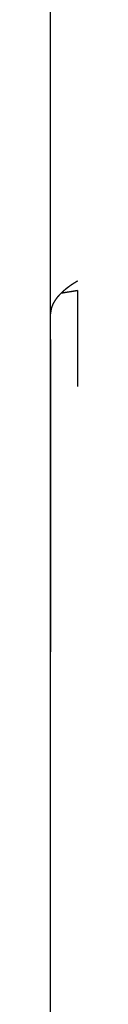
# Model space of a CAD drawing. Extents: x 987 to 2641, y 1244 to 2490.
# Tile 86 of 138: x 2387.02 to 2390.72, y 1832.41 to 1967.9. Entities that reach past the tile are written whole.
import ezdxf

# ---------------------------------------------------------------- set-up
doc = ezdxf.new("R2010")
doc.units = 0
doc.layers.add('KF_GRAVIS_8_REAR', color=7, linetype='CONTINUOUS')

# ---------------------------------------------------------------- blocks, each defined once
blk = doc.blocks.new('KF_GRAVIS_8_REAR')
at = {"layer": 'KF_GRAVIS_8_REAR'}
for p, q in [((-127.00002, -434), (-127.00002, -9)), ((-127, -218.50181), (-127, -9)), ((-123.29999, -215.28684), (-125.5413, -215.63476)), ((-125.5413, -215.63476), (-123.29999, -215.28684)), ((-123.29999, -215.28684), (-123.3, -222.02149)), ((-127, -222.02149), (-127, -218.50181)), ((-127, -268.49819), (-127, -264.97851)), ((-127, -434), (-127, -268.49819))]:
    blk.add_line(p, q, dxfattribs=at)
for points in [[(-123.3, -213.98, 0), (-123.321, -213.993, 0), (-123.343, -214.006, 0), (-123.364, -214.018, 0), (-123.385, -214.031, 0), (-123.406, -214.044, 0), (-123.427, -214.056, 0), (-123.448, -214.069, 0), (-123.469, -214.082, 0), (-123.49, -214.094, 0), (-123.511, -214.107, 0), (-123.532, -214.12, 0), (-123.552, -214.133, 0), (-123.573, -214.145, 0), (-123.594, -214.158, 0), (-123.614, -214.171, 0), (-123.635, -214.183, 0), (-123.655, -214.196, 0), (-123.675, -214.209, 0), (-123.696, -214.222, 0), (-123.716, -214.234, 0), (-123.736, -214.247, 0), (-123.756, -214.26, 0), (-123.776, -214.273, 0), (-123.796, -214.285, 0), (-123.816, -214.298, 0), (-123.836, -214.311, 0), (-123.856, -214.324, 0), (-123.876, -214.336, 0), (-123.895, -214.349, 0), (-123.915, -214.362, 0), (-123.934, -214.375, 0), (-123.954, -214.388, 0), (-123.973, -214.4, 0), (-123.993, -214.413, 0), (-124.012, -214.426, 0), (-124.031, -214.439, 0), (-124.051, -214.452, 0), (-124.07, -214.464, 0), (-124.089, -214.477, 0), (-124.108, -214.49, 0), (-124.127, -214.503, 0), (-124.146, -214.516, 0), (-124.165, -214.529, 0), (-124.183, -214.541, 0), (-124.202, -214.554, 0), (-124.221, -214.567, 0), (-124.239, -214.58, 0), (-124.258, -214.593, 0), (-124.276, -214.606, 0), (-124.295, -214.619, 0), (-124.313, -214.631, 0), (-124.331, -214.644, 0), (-124.35, -214.657, 0), (-124.368, -214.67, 0), (-124.386, -214.683, 0), (-124.404, -214.696, 0), (-124.422, -214.709, 0), (-124.44, -214.722, 0), (-124.458, -214.735, 0), (-124.475, -214.748, 0), (-124.493, -214.76, 0), (-124.511, -214.773, 0), (-124.528, -214.786, 0), (-124.546, -214.799, 0), (-124.563, -214.812, 0), (-124.581, -214.825, 0), (-124.598, -214.838, 0), (-124.616, -214.851, 0), (-124.633, -214.864, 0), (-124.65, -214.877, 0), (-124.667, -214.89, 0), (-124.684, -214.903, 0), (-124.701, -214.916, 0), (-124.718, -214.929, 0), (-124.735, -214.942, 0), (-124.752, -214.955, 0), (-124.769, -214.968, 0), (-124.785, -214.981, 0), (-124.802, -214.994, 0), (-124.818, -215.007, 0), (-124.835, -215.02, 0), (-124.851, -215.033, 0), (-124.868, -215.046, 0), (-124.884, -215.059, 0), (-124.9, -215.072, 0), (-124.917, -215.085, 0), (-124.933, -215.098, 0), (-124.949, -215.111, 0), (-124.965, -215.124, 0), (-124.981, -215.137, 0), (-124.997, -215.15, 0), (-125.013, -215.163, 0), (-125.028, -215.176, 0), (-125.044, -215.189, 0), (-125.06, -215.202, 0), (-125.075, -215.215, 0), (-125.091, -215.228, 0), (-125.106, -215.241, 0), (-125.122, -215.254, 0), (-125.137, -215.267, 0), (-125.152, -215.28, 0), (-125.167, -215.294, 0), (-125.183, -215.307, 0), (-125.198, -215.32, 0), (-125.213, -215.333, 0), (-125.228, -215.346, 0), (-125.243, -215.359, 0), (-125.257, -215.372, 0), (-125.272, -215.385, 0), (-125.287, -215.398, 0), (-125.302, -215.411, 0), (-125.316, -215.425, 0), (-125.331, -215.438, 0), (-125.345, -215.451, 0), (-125.36, -215.464, 0), (-125.374, -215.477, 0), (-125.388, -215.49, 0), (-125.402, -215.503, 0), (-125.417, -215.516, 0), (-125.431, -215.53, 0), (-125.445, -215.543, 0), (-125.459, -215.556, 0), (-125.473, -215.569, 0), (-125.487, -215.582, 0), (-125.5, -215.595, 0), (-125.514, -215.608, 0), (-125.528, -215.622, 0), (-125.541, -215.635, 0)], [(-125.541, -215.635, 0), (-125.564, -215.657, 0), (-125.586, -215.679, 0), (-125.609, -215.701, 0), (-125.631, -215.723, 0), (-125.653, -215.745, 0), (-125.674, -215.767, 0), (-125.696, -215.789, 0), (-125.717, -215.811, 0), (-125.738, -215.833, 0), (-125.76, -215.855, 0), (-125.78, -215.878, 0), (-125.801, -215.9, 0), (-125.822, -215.922, 0), (-125.842, -215.944, 0), (-125.862, -215.966, 0), (-125.882, -215.988, 0), (-125.902, -216.01, 0), (-125.922, -216.032, 0), (-125.941, -216.055, 0), (-125.96, -216.077, 0), (-125.979, -216.099, 0), (-125.998, -216.121, 0), (-126.017, -216.143, 0), (-126.036, -216.166, 0), (-126.054, -216.188, 0), (-126.072, -216.21, 0), (-126.09, -216.232, 0), (-126.108, -216.255, 0), (-126.126, -216.277, 0), (-126.143, -216.299, 0), (-126.161, -216.321, 0), (-126.178, -216.344, 0), (-126.195, -216.366, 0), (-126.212, -216.388, 0), (-126.228, -216.41, 0), (-126.245, -216.433, 0), (-126.261, -216.455, 0), (-126.277, -216.477, 0), (-126.293, -216.5, 0), (-126.309, -216.522, 0), (-126.325, -216.544, 0), (-126.34, -216.567, 0), (-126.355, -216.589, 0), (-126.37, -216.611, 0), (-126.385, -216.634, 0), (-126.4, -216.656, 0), (-126.414, -216.678, 0), (-126.429, -216.701, 0), (-126.443, -216.723, 0), (-126.457, -216.745, 0), (-126.471, -216.768, 0), (-126.484, -216.79, 0), (-126.498, -216.813, 0), (-126.511, -216.835, 0), (-126.524, -216.857, 0), (-126.537, -216.88, 0), (-126.55, -216.902, 0), (-126.562, -216.925, 0), (-126.575, -216.947, 0), (-126.587, -216.969, 0), (-126.599, -216.992, 0), (-126.611, -217.014, 0), (-126.623, -217.037, 0), (-126.634, -217.059, 0), (-126.646, -217.082, 0), (-126.657, -217.104, 0), (-126.668, -217.127, 0), (-126.678, -217.149, 0), (-126.689, -217.171, 0), (-126.699, -217.194, 0), (-126.71, -217.216, 0), (-126.72, -217.239, 0), (-126.73, -217.261, 0), (-126.739, -217.284, 0), (-126.749, -217.306, 0), (-126.758, -217.329, 0), (-126.768, -217.351, 0), (-126.777, -217.374, 0), (-126.785, -217.396, 0), (-126.794, -217.419, 0), (-126.803, -217.441, 0), (-126.811, -217.464, 0), (-126.819, -217.486, 0), (-126.827, -217.509, 0), (-126.835, -217.531, 0), (-126.842, -217.554, 0), (-126.85, -217.576, 0), (-126.857, -217.599, 0), (-126.864, -217.622, 0), (-126.871, -217.644, 0), (-126.878, -217.667, 0), (-126.884, -217.689, 0), (-126.891, -217.712, 0), (-126.897, -217.734, 0), (-126.903, -217.757, 0), (-126.908, -217.779, 0), (-126.914, -217.802, 0), (-126.92, -217.824, 0), (-126.925, -217.847, 0), (-126.93, -217.87, 0), (-126.935, -217.892, 0), (-126.94, -217.915, 0), (-126.944, -217.937, 0), (-126.949, -217.96, 0), (-126.953, -217.982, 0), (-126.957, -218.005, 0), (-126.961, -218.028, 0), (-126.964, -218.05, 0), (-126.968, -218.073, 0), (-126.971, -218.095, 0), (-126.974, -218.118, 0), (-126.977, -218.14, 0), (-126.98, -218.163, 0), (-126.982, -218.186, 0), (-126.985, -218.208, 0), (-126.987, -218.231, 0), (-126.989, -218.253, 0), (-126.991, -218.276, 0), (-126.993, -218.299, 0), (-126.994, -218.321, 0), (-126.996, -218.344, 0), (-126.997, -218.366, 0), (-126.998, -218.389, 0), (-126.999, -218.411, 0), (-126.999, -218.434, 0), (-127, -218.457, 0), (-127, -218.479, 0), (-127, -218.502, 0)], [(-127, -222.033, 0), (-127, -222.14, 0), (-127, -222.256, 0), (-127, -222.381, 0), (-127, -222.516, 0), (-127, -222.66, 0), (-127, -222.814, 0), (-127, -222.977, 0), (-127, -223.149, 0), (-127, -223.33, 0), (-127, -223.52, 0), (-127, -223.719, 0), (-127, -223.927, 0), (-127, -224.144, 0), (-127, -224.369, 0), (-127, -224.603, 0), (-127, -224.846, 0), (-127, -225.096, 0), (-127, -225.355, 0), (-127, -225.622, 0), (-127, -225.897, 0), (-127, -226.18, 0), (-127, -226.47, 0), (-127, -226.768, 0), (-127, -227.074, 0), (-127, -227.387, 0), (-127, -227.707, 0), (-127, -228.034, 0), (-127, -228.368, 0), (-127, -228.709, 0), (-127, -229.057, 0), (-127, -229.411, 0), (-127, -229.771, 0), (-127, -230.137, 0), (-127, -230.51, 0), (-127, -230.888, 0), (-127, -231.272, 0), (-127, -231.661, 0), (-127, -232.055, 0), (-127, -232.455, 0), (-127, -232.859, 0), (-127, -233.269, 0), (-127, -233.683, 0), (-127, -234.101, 0), (-127, -234.523, 0), (-127, -234.95, 0), (-127, -235.38, 0), (-127, -235.814, 0), (-127, -236.251, 0), (-127, -236.692, 0), (-127, -237.136, 0), (-127, -237.582, 0), (-127, -238.031, 0), (-127, -238.483, 0), (-127, -238.937, 0), (-127, -239.392, 0), (-127, -239.85, 0), (-127, -240.309, 0), (-127, -240.77, 0), (-127, -241.232, 0), (-127, -241.695, 0), (-127, -242.159, 0), (-127, -242.623, 0), (-127, -243.088, 0), (-127, -243.553, 0), (-127, -244.018, 0), (-127, -244.482, 0), (-127, -244.947, 0), (-127, -245.41, 0), (-127, -245.873, 0), (-127, -246.335, 0), (-127, -246.795, 0), (-127, -247.254, 0), (-127, -247.711, 0), (-127, -248.167, 0), (-127, -248.62, 0), (-127, -249.071, 0), (-127, -249.52, 0), (-127, -249.966, 0), (-127, -250.408, 0), (-127, -250.848, 0), (-127, -251.285, 0), (-127, -251.718, 0), (-127, -252.148, 0), (-127, -252.573, 0), (-127, -252.995, 0), (-127, -253.412, 0), (-127, -253.825, 0), (-127, -254.233, 0), (-127, -254.636, 0), (-127, -255.035, 0), (-127, -255.428, 0), (-127, -255.816, 0), (-127, -256.199, 0), (-127, -256.576, 0), (-127, -256.947, 0), (-127, -257.312, 0), (-127, -257.67, 0), (-127, -258.023, 0), (-127, -258.369, 0), (-127, -258.708, 0), (-127, -259.041, 0), (-127, -259.366, 0), (-127, -259.685, 0), (-127, -259.996, 0), (-127, -260.3, 0), (-127, -260.597, 0), (-127, -260.885, 0), (-127, -261.166, 0), (-127, -261.439, 0), (-127, -261.705, 0), (-127, -261.962, 0), (-127, -262.21, 0), (-127, -262.451, 0), (-127, -262.683, 0), (-127, -262.906, 0), (-127, -263.121, 0), (-127, -263.327, 0), (-127, -263.524, 0), (-127, -263.712, 0), (-127, -263.891, 0), (-127, -264.061, 0), (-127, -264.222, 0), (-127, -264.373, 0), (-127, -264.515, 0), (-127, -264.648, 0), (-127, -264.772, 0), (-127, -264.886, 0), (-127, -264.99, 0)], [(-123.3, -222.021, 0), (-123.3, -222.044, 0), (-123.3, -222.067, 0), (-123.3, -222.091, 0), (-123.3, -222.115, 0), (-123.3, -222.139, 0), (-123.3, -222.164, 0), (-123.3, -222.19, 0), (-123.3, -222.216, 0), (-123.3, -222.242, 0), (-123.3, -222.269, 0), (-123.3, -222.297, 0), (-123.3, -222.324, 0), (-123.3, -222.353, 0), (-123.3, -222.382, 0), (-123.3, -222.411, 0), (-123.3, -222.441, 0), (-123.3, -222.471, 0), (-123.3, -222.501, 0), (-123.3, -222.532, 0), (-123.3, -222.564, 0), (-123.3, -222.596, 0), (-123.3, -222.629, 0), (-123.3, -222.662, 0), (-123.3, -222.695, 0), (-123.3, -222.729, 0), (-123.3, -222.763, 0), (-123.3, -222.798, 0), (-123.3, -222.833, 0), (-123.3, -222.869, 0), (-123.3, -222.905, 0), (-123.3, -222.942, 0), (-123.3, -222.979, 0), (-123.3, -223.017, 0), (-123.3, -223.055, 0), (-123.3, -223.093, 0), (-123.3, -223.132, 0), (-123.3, -223.171, 0), (-123.3, -223.211, 0), (-123.3, -223.251, 0), (-123.3, -223.292, 0), (-123.3, -223.333, 0), (-123.3, -223.375, 0), (-123.3, -223.417, 0), (-123.3, -223.459, 0), (-123.3, -223.502, 0), (-123.3, -223.546, 0), (-123.3, -223.589, 0), (-123.3, -223.634, 0), (-123.3, -223.678, 0), (-123.3, -223.724, 0), (-123.3, -223.769, 0), (-123.3, -223.815, 0), (-123.3, -223.862, 0), (-123.3, -223.908, 0), (-123.3, -223.956, 0), (-123.3, -224.004, 0), (-123.3, -224.052, 0), (-123.3, -224.1, 0), (-123.3, -224.149, 0), (-123.3, -224.199, 0), (-123.3, -224.249, 0), (-123.3, -224.299, 0), (-123.3, -224.35, 0), (-123.3, -224.401, 0), (-123.3, -224.453, 0), (-123.3, -224.505, 0), (-123.3, -224.557, 0), (-123.3, -224.61, 0), (-123.3, -224.663, 0), (-123.3, -224.717, 0), (-123.3, -224.771, 0), (-123.3, -224.826, 0), (-123.3, -224.88, 0), (-123.3, -224.936, 0), (-123.3, -224.992, 0), (-123.3, -225.048, 0), (-123.3, -225.104, 0), (-123.3, -225.161, 0), (-123.3, -225.219, 0), (-123.3, -225.277, 0), (-123.3, -225.335, 0), (-123.3, -225.393, 0), (-123.3, -225.452, 0), (-123.3, -225.512, 0), (-123.3, -225.572, 0), (-123.3, -225.632, 0), (-123.3, -225.692, 0), (-123.3, -225.753, 0), (-123.3, -225.815, 0), (-123.3, -225.876, 0), (-123.3, -225.939, 0), (-123.3, -226.001, 0), (-123.3, -226.064, 0), (-123.3, -226.127, 0), (-123.3, -226.191, 0), (-123.3, -226.255, 0), (-123.3, -226.32, 0), (-123.3, -226.385, 0), (-123.3, -226.45, 0), (-123.3, -226.516, 0), (-123.3, -226.582, 0), (-123.3, -226.648, 0), (-123.3, -226.715, 0), (-123.3, -226.782, 0), (-123.3, -226.849, 0), (-123.3, -226.917, 0), (-123.3, -226.985, 0), (-123.3, -227.054, 0), (-123.3, -227.123, 0), (-123.3, -227.192, 0), (-123.3, -227.262, 0), (-123.3, -227.332, 0), (-123.3, -227.402, 0), (-123.3, -227.473, 0), (-123.3, -227.544, 0), (-123.3, -227.616, 0), (-123.3, -227.687, 0), (-123.3, -227.76, 0), (-123.3, -227.832, 0), (-123.3, -227.905, 0), (-123.3, -227.978, 0), (-123.3, -228.052, 0), (-123.3, -228.125, 0), (-123.3, -228.2, 0), (-123.3, -228.274, 0), (-123.3, -228.349, 0), (-123.3, -228.424, 0), (-123.3, -228.5, 0)]]:
    blk.add_polyline3d(points, dxfattribs=at)

msp = doc.modelspace()

# ---------------------------------------------------------------- block references
at = {"layer": 'KF_GRAVIS_8_REAR'}
msp.add_blockref('KF_GRAVIS_8_REAR', (2514.02, 2145.91), dxfattribs=at)

doc.saveas('drawing.dxf')
